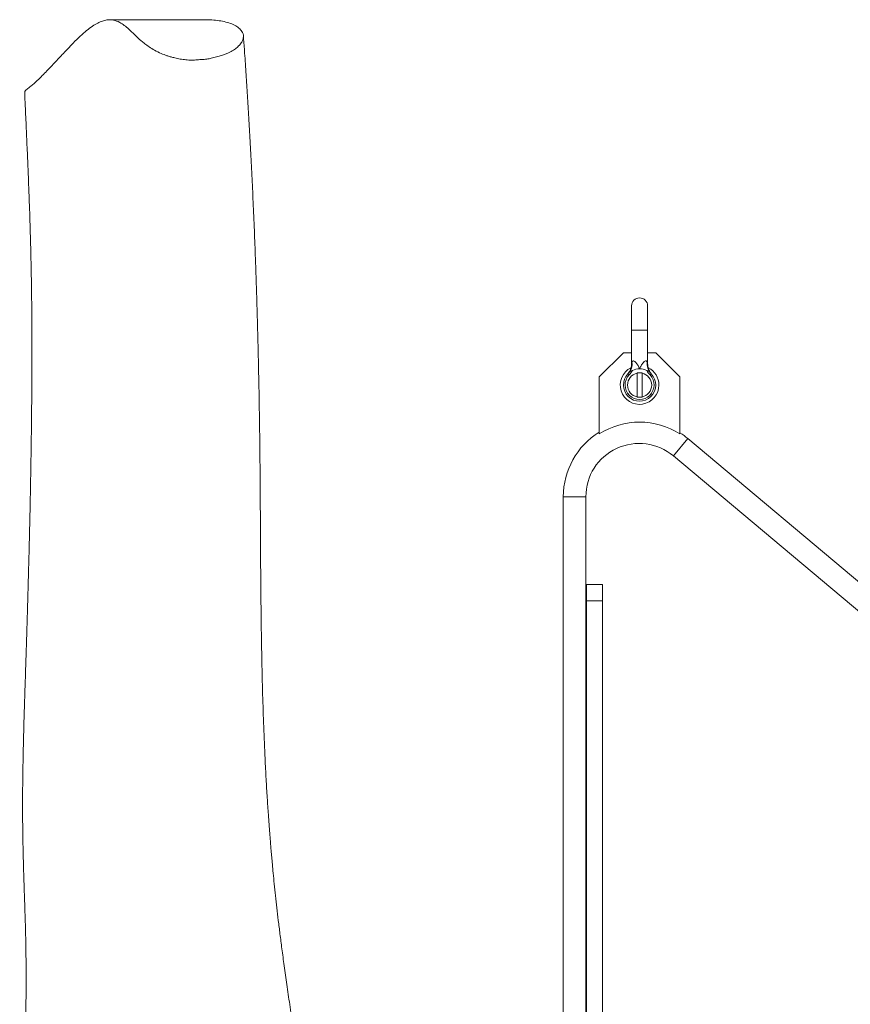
# Model space of a CAD drawing. Header units: millimetres. Extents: x 278 to 1769, y 540 to 2657.
# Tile 4 of 12: x 278 to 796, y 2043 to 2657. Entities that reach past the tile are written whole.
import ezdxf

# ---------------------------------------------------------------- set-up
doc = ezdxf.new("R2010")
doc.units = ezdxf.units.MM

msp = doc.modelspace()

# ---------------------------------------------------------------- linework, layer by layer
at = {"color": 7, "linetype": 'Continuous', "lineweight": 15}
for p, q in [((394.4, 2657.05), (334.38, 2657.05)), ((659.75, 2478.7), (659.75, 2463.61)), ((669.81, 2463.61), (669.81, 2478.7)), ((659.75, 2463.61), (659.75, 2442.74)), ((669.81, 2442.74), (669.81, 2463.61)), ((639.63, 2434.44), (654.72, 2449.53)), ((654.72, 2449.53), (659.75, 2449.53)), ((669.81, 2449.53), (674.84, 2449.53)), ((674.84, 2449.53), (689.93, 2434.44)), ((664.78, 2436.95), (663.27, 2436.95)), ((663.27, 2436.95), (663.27, 2421.86)), ((666.29, 2436.95), (664.78, 2436.95)), ((666.29, 2436.95), (666.29, 2421.86)), ((639.63, 2399.03), (639.63, 2434.44)), ((658.24, 2435.66), (657.51, 2436.36)), ((671.32, 2435.66), (672.05, 2436.36)), ((689.93, 2434.44), (689.93, 2399.03)), ((664.78, 2421.86), (663.27, 2421.86)), ((666.29, 2421.86), (664.78, 2421.86)), ((1102.19, 2054.25), (694.87, 2396.03)), ((685.82, 2385.24), (1157.58, 1989.38)), ((617.2, 2359.81), (617.2, 1988.08)), ((631.28, 1988.08), (631.28, 2359.81)), ((631.67, 2305.02), (641.73, 2305.02)), ((631.67, 2294.96), (631.67, 2305.02)), ((641.73, 2305.02), (641.73, 2294.96)), ((641.73, 2294.96), (631.67, 2294.96)), ((631.67, 2294.96), (631.67, 1988.08)), ((641.73, 2294.96), (641.73, 1988.08))]:
    msp.add_line(p, q, dxfattribs=at)
at = {"color": 8, "linetype": 'Continuous', "lineweight": 15}
for p, q in [((659.75, 2463.61), (664.78, 2463.61)), ((664.78, 2463.61), (669.81, 2463.61)), ((685.82, 2385.24), (694.87, 2396.03)), ((631.28, 2359.81), (617.2, 2359.81))]:
    msp.add_line(p, q, dxfattribs=at)
at = {"color": 7, "linetype": 'Continuous', "lineweight": 15}
for centre, radius, start, end in [((664.78, 2478.7), 5.03, 0, 180), ((651.26, 2442.56), 8.84, 328.63486, 6.96359), ((678.3, 2442.56), 8.84, 173.03641, 211.36514), ((664.78, 2429.41), 12.07, 116.44004, 0), ((664.78, 2429.41), 7.55, 101.53696, 258.46304), ((664.78, 2429.41), 10.06, 90, 116.61998), ((664.78, 2429.41), 10.06, 63.38002, 90), ((664.78, 2429.41), 7.55, 281.53696, 78.46304), ((664.78, 2429.41), 12.07, 0, 63.00915), ((664.78, 2429.41), 10.06, 136.28959, 43.71041), ((664.78, 2429.41), 9.05, 136.28959, 43.71041), ((664.78, 2358.99), 47.28, 57.86507, 122.13493), ((664.48, 2359.81), 47.28, 121.76886, 180), ((664.48, 2359.81), 47.28, 50, 57.37677), ((664.48, 2359.81), 33.2, 50, 180)]:
    msp.add_arc(centre, radius, start, end, dxfattribs=at)
for points, knots in [([(394.4, 2656.97), (395.23, 2656.99), (397.76, 2657.07), (401.53, 2656.69), (405.88, 2655.98), (409.74, 2654.86), (413.03, 2653.36), (415.59, 2651.48), (417.14, 2649.47), (417.79, 2647.5), (417.77, 2645.68), (417.13, 2643.7), (415.79, 2641.75), (413.87, 2639.89), (411.63, 2638.17), (409.09, 2636.71), (406.47, 2635.56), (404.04, 2634.69), (401.05, 2633.85), (398.28, 2633.25), (396.38, 2632.78), (394.9, 2632.55), (393.24, 2632.4), (390.94, 2632.23), (388.11, 2631.99), (385.08, 2631.92), (382.72, 2632.03), (380.29, 2632.27), (377.43, 2632.76), (374.46, 2633.39), (372, 2634.05), (369.35, 2634.91), (365.87, 2636.26), (362.17, 2638.11), (358.87, 2640.17), (356.16, 2642.16), (353, 2644.85), (349.65, 2647.98), (346.36, 2651.18), (343.44, 2653.71), (340.25, 2655.78), (336.64, 2657.06), (333.11, 2657.14), (329.89, 2656.35), (326.88, 2655.08), (323.55, 2653.14), (320.04, 2650.44), (316.03, 2646.9), (311.61, 2642.62), (306.81, 2637.59), (302.33, 2632.78), (298.41, 2628.57), (295.4, 2625.4), (292.32, 2622.26), (289.13, 2619.06), (285.93, 2616.23), (283.14, 2614.15), (281.79, 2612.92), (281.23, 2612.19), (281.38, 2611.79), (281.41, 2611.72)], [0, 0, 0, 0, 0.012222, 0.037316, 0.062461, 0.087612, 0.112737, 0.137823, 0.162876, 0.178754, 0.19463, 0.210729, 0.226824, 0.238738, 0.250711, 0.262642, 0.268749, 0.274854, 0.281521, 0.288264, 0.290621, 0.293037, 0.295568, 0.298108, 0.303221, 0.308246, 0.310743, 0.313335, 0.319284, 0.325392, 0.330099, 0.33481, 0.344463, 0.358898, 0.37335, 0.38814, 0.402935, 0.436282, 0.469633, 0.503163, 0.536693, 0.582956, 0.62922, 0.660267, 0.691321, 0.722369, 0.757447, 0.792523, 0.827754, 0.862983, 0.898685, 0.916566, 0.934446, 0.949714, 0.964991, 0.982025, 0.990538, 0.994863, 0.999155, 1, 1, 1, 1]), ([(486.9, 1860.27), (486.85, 1860.45), (486.68, 1861.15), (486.31, 1862.67), (485.78, 1864.74), (485.02, 1867.45), (484.04, 1870.7), (482.94, 1874.25), (481.9, 1877.39), (480.99, 1880), (480.25, 1882.07), (479.58, 1883.86), (478.9, 1885.68), (478.18, 1887.55), (477.31, 1889.79), (476.32, 1892.3), (475.34, 1894.8), (474.53, 1896.91), (473.97, 1898.43), (473.62, 1899.41), (473.38, 1900.11), (473.16, 1900.75), (472.94, 1901.42), (472.72, 1902.1), (472.5, 1902.82), (472.31, 1903.5), (472.14, 1904.1), (472.11, 1904.23), (472.11, 1904.22), (471.91, 1905.07), (471.54, 1906.68), (471.13, 1908.47), (470.71, 1910.39), (470.16, 1912.86), (469.48, 1915.98), (468.41, 1920.95), (467, 1927.6), (464.84, 1938.19), (462.18, 1951.64), (459.15, 1967.77), (456.22, 1984.02), (453.41, 2000.34), (450.87, 2015.69), (448.61, 2030.05), (446.63, 2043.05), (444.82, 2055.48), (443.19, 2067.07), (441.78, 2077.57), (440.56, 2087.01), (439.51, 2095.49), (438.58, 2103.45), (437.73, 2111.06), (436.98, 2118.26), (436.33, 2124.78), (435.8, 2130.37), (435.41, 2134.67), (435.11, 2138.13), (434.83, 2141.41), (434.5, 2145.44), (434.11, 2150.29), (433.69, 2155.77), (433.17, 2163.11), (432.54, 2172.52), (431.85, 2184.16), (431.09, 2198.89), (430.35, 2216.5), (429.84, 2232.53), (429.52, 2244.49), (429.35, 2251.91), (429.21, 2258.53), (429.08, 2265.38), (428.95, 2273.22), (428.81, 2282.72), (428.68, 2293.36), (428.57, 2305.01), (428.47, 2317.21), (428.4, 2329.27), (428.34, 2340.86), (428.28, 2351.95), (428.21, 2362.78), (428.14, 2373.33), (428.06, 2382.58), (427.98, 2390.26), (427.91, 2396.16), (427.84, 2401.06), (427.79, 2404.97), (427.74, 2408.05), (427.7, 2410.79), (427.65, 2414.16), (427.58, 2418.66), (427.48, 2424.46), (427.35, 2431.2), (427.2, 2438.92), (427.01, 2447.6), (426.78, 2457.21), (426.51, 2467.67), (426.19, 2478.93), (425.82, 2490.96), (425.39, 2503.7), (424.85, 2518.42), (424.19, 2534.61), (423.43, 2551.7), (422.64, 2567.94), (421.83, 2583.29), (421, 2597.77), (420.16, 2611.45), (419.3, 2624.75), (418.49, 2636.59), (417.94, 2644.01), (417.72, 2647.09)], [0, 0, 0, 0, 0.000884, 0.003377, 0.006378, 0.009477, 0.013639, 0.017912, 0.022195, 0.025363, 0.027932, 0.030734, 0.033127, 0.036259, 0.040262, 0.045155, 0.050316, 0.054449, 0.057509, 0.059741, 0.061719, 0.063732, 0.06582, 0.068564, 0.072106, 0.075254, 0.077712, 0.080069, 0.082345, 0.084452, 0.086908, 0.089543, 0.092315, 0.095258, 0.100237, 0.10565, 0.116329, 0.127971, 0.149113, 0.170487, 0.191624, 0.212216, 0.233002, 0.249535, 0.265666, 0.280834, 0.294793, 0.30745, 0.318342, 0.328223, 0.337312, 0.346123, 0.354667, 0.362192, 0.368575, 0.37384, 0.376891, 0.38036, 0.385025, 0.390613, 0.396823, 0.403634, 0.415496, 0.428701, 0.443019, 0.465277, 0.488243, 0.497436, 0.506093, 0.5136, 0.520009, 0.529394, 0.540164, 0.552257, 0.565597, 0.579846, 0.593916, 0.606918, 0.619665, 0.632159, 0.644401, 0.656309, 0.664397, 0.671302, 0.677046, 0.681646, 0.685117, 0.687957, 0.691385, 0.697141, 0.704087, 0.712206, 0.721476, 0.732099, 0.743874, 0.756777, 0.770786, 0.785881, 0.802045, 0.819262, 0.84247, 0.865221, 0.887085, 0.908104, 0.928311, 0.947733, 0.966393, 0.98606, 1, 1, 1, 1]), ([(281.35, 2611.71), (281.47, 2608.94), (281.77, 2601.71), (282.31, 2589.69), (282.91, 2576.01), (283.49, 2562.61), (284, 2549.69), (284.45, 2537.3), (284.82, 2525.52), (285.12, 2514.33), (285.34, 2504.41), (285.5, 2495.73), (285.61, 2488.23), (285.7, 2480.96), (285.76, 2473.68), (285.83, 2463.64), (285.86, 2450.51), (285.83, 2435.05), (285.73, 2419.78), (285.58, 2404.84), (285.37, 2389.17), (285.12, 2373.96), (284.84, 2359.34), (284.55, 2345.48), (284.22, 2331.5), (283.85, 2316.95), (283.45, 2302.21), (283.02, 2287.42), (282.6, 2273.51), (282.2, 2260.53), (281.81, 2248.48), (281.46, 2237.86), (281.16, 2228.39), (280.9, 2219.79), (280.66, 2211.26), (280.46, 2202.67), (280.31, 2195.25), (280.2, 2188.75), (280.12, 2182.92), (280.06, 2176.2), (280.03, 2168.82), (280.04, 2161.2), (280.1, 2153.76), (280.2, 2146.68), (280.33, 2139.7), (280.49, 2132.94), (280.66, 2126.62), (280.83, 2121.21), (280.97, 2117.09), (281.09, 2113.68), (281.21, 2110.36), (281.35, 2106.31), (281.5, 2101.76), (281.68, 2095.86), (281.87, 2088.83), (282.04, 2081.03), (282.13, 2075), (282.18, 2070.79), (282.2, 2068.09), (282.22, 2065.55), (282.23, 2062.94), (282.24, 2060.11), (282.24, 2056.8), (282.22, 2053.15), (282.19, 2049.51), (282.16, 2046.36), (282.12, 2043.85), (282.09, 2041.05), (281.94, 2037.2), (281.95, 2032.35), (281.81, 2026.75), (281.7, 2021.05), (281.57, 2015.22), (281.46, 2009.39), (281.35, 2003.57), (281.25, 1997.97), (281.18, 1992.99), (281.11, 1988.52), (281.04, 1984.11), (280.97, 1979.67), (280.87, 1975.46), (280.77, 1971.67), (280.68, 1968.15), (280.58, 1964.73), (280.47, 1960.7), (280.33, 1956.02), (280.17, 1951.03), (279.95, 1946.18), (279.67, 1941.57), (279.35, 1937.14), (279.2, 1933.32), (279.03, 1930.06), (278.84, 1926.91), (278.7, 1923.24), (278.58, 1919.33), (278.48, 1915.74), (278.39, 1912.63), (278.29, 1909.69), (278.23, 1906.71), (278.22, 1903.59), (278.23, 1900.73), (278.25, 1897.94), (278.28, 1895.71), (278.3, 1894), (278.33, 1892.4), (278.35, 1891.06), (278.38, 1889.82), (278.42, 1888.02), (278.48, 1885.07), (278.6, 1880.99), (278.76, 1875.81), (278.99, 1869.58), (279.26, 1863.28), (279.48, 1859.06), (279.58, 1857.26)], [0, 0, 0, 0, 0.016682, 0.043382, 0.068775, 0.092816, 0.115471, 0.136349, 0.15585, 0.173965, 0.190689, 0.203066, 0.214556, 0.225321, 0.236223, 0.247388, 0.270085, 0.293795, 0.31374, 0.334349, 0.355621, 0.377556, 0.395257, 0.413367, 0.431673, 0.449204, 0.46891, 0.487352, 0.504535, 0.520459, 0.535125, 0.548537, 0.559072, 0.569355, 0.579554, 0.589714, 0.600156, 0.606067, 0.613042, 0.621095, 0.630233, 0.639538, 0.648408, 0.656839, 0.664825, 0.673234, 0.680846, 0.687234, 0.692383, 0.695404, 0.699316, 0.704173, 0.709722, 0.715355, 0.724861, 0.734267, 0.742415, 0.745757, 0.748856, 0.751779, 0.754548, 0.757918, 0.761603, 0.766009, 0.770557, 0.774189, 0.776914, 0.779329, 0.784091, 0.790112, 0.796319, 0.803785, 0.810325, 0.817121, 0.824752, 0.831367, 0.837536, 0.842992, 0.848023, 0.853517, 0.858158, 0.862652, 0.866621, 0.870379, 0.874556, 0.880564, 0.886617, 0.891933, 0.89763, 0.902562, 0.907276, 0.911006, 0.914362, 0.918451, 0.923633, 0.928222, 0.931434, 0.934888, 0.938406, 0.941843, 0.945571, 0.949338, 0.951314, 0.953352, 0.955603, 0.957258, 0.958365, 0.960674, 0.964486, 0.969732, 0.976322, 0.984167, 0.993248, 1, 1, 1, 1]), ([(659.73, 2442.74), (659.73, 2442.42), (659.73, 2441.68), (659.54, 2440.57), (659.23, 2439.46), (658.84, 2438.49), (658.41, 2437.68), (658, 2437.04), (657.66, 2436.58), (657.43, 2436.29), (657.31, 2436.15), (657.28, 2436.11), (657.27, 2436.1), (657.27, 2436.1)], [0, 0, 0, 0, 0.130664, 0.302696, 0.461606, 0.605514, 0.731836, 0.837271, 0.917985, 0.968685, 0.986559, 0.997221, 1, 1, 1, 1]), ([(660.04, 2443.64), (660.08, 2443.77), (660.13, 2443.89), (660.26, 2444.11), (660.33, 2444.21), (660.5, 2444.35), (660.6, 2444.41), (660.82, 2444.46), (660.94, 2444.46), (661.32, 2444.38), (661.59, 2444.22), (661.97, 2443.92), (662.1, 2443.81), (662.34, 2443.57), (662.46, 2443.44), (662.81, 2443.03), (663.02, 2442.74), (663.44, 2442.13), (663.63, 2441.81), (664.18, 2440.84), (664.5, 2440.16), (664.78, 2439.47)], [0, 0, 0, 0, 0.0625, 0.0625, 0.125, 0.125, 0.1875, 0.1875, 0.25, 0.25, 0.375, 0.375, 0.4375, 0.4375, 0.5, 0.5, 0.625, 0.625, 0.75, 0.75, 1, 1, 1, 1]), ([(669.52, 2443.64), (669.48, 2443.77), (669.43, 2443.89), (669.3, 2444.11), (669.23, 2444.21), (669.06, 2444.35), (668.96, 2444.41), (668.74, 2444.46), (668.62, 2444.46), (668.24, 2444.38), (667.97, 2444.22), (667.59, 2443.92), (667.46, 2443.81), (667.22, 2443.57), (667.1, 2443.44), (666.75, 2443.03), (666.54, 2442.74), (666.12, 2442.13), (665.93, 2441.81), (665.38, 2440.84), (665.06, 2440.16), (664.78, 2439.47)], [0, 0, 0, 0, 0.0625, 0.0625, 0.125, 0.125, 0.1875, 0.1875, 0.25, 0.25, 0.375, 0.375, 0.4375, 0.4375, 0.5, 0.5, 0.625, 0.625, 0.75, 0.75, 1, 1, 1, 1]), ([(672.29, 2436.1), (672.29, 2436.11), (672.26, 2436.13), (672.17, 2436.24), (671.83, 2436.66), (671.36, 2437.31), (670.81, 2438.31), (670.28, 2439.56), (669.88, 2441.09), (669.83, 2442.23), (669.81, 2442.74)], [0, 0, 0, 0, 0.009813, 0.024105, 0.064397, 0.231629, 0.354544, 0.532556, 0.789776, 1, 1, 1, 1]), ([(660.27, 2438.4), (660.13, 2438.33), (659.98, 2438.27), (659.69, 2438.18), (659.54, 2438.14), (659.26, 2438.1), (659.13, 2438.08), (658.99, 2438.06), (658.94, 2438.05), (658.87, 2438.01), (658.84, 2437.99), (658.81, 2437.96)], [0, 0, 0, 0, 0.25, 0.25, 0.5, 0.5, 0.75, 0.75, 0.875, 0.875, 1, 1, 1, 1]), ([(669.29, 2438.4), (669.43, 2438.33), (669.58, 2438.27), (669.88, 2438.18), (670.03, 2438.14), (670.23, 2438.11), (670.3, 2438.1), (670.42, 2438.08), (670.48, 2438.07), (670.57, 2438.06), (670.62, 2438.05), (670.69, 2438.01), (670.72, 2437.99), (670.75, 2437.96)], [0, 0, 0, 0, 0.25, 0.25, 0.5, 0.5, 0.625, 0.625, 0.75, 0.75, 0.875, 0.875, 1, 1, 1, 1]), ([(657.51, 2436.36), (657.39, 2436.23), (657.23, 2436.06), (657.26, 2436.09), (657.27, 2436.1)], [0, 0, 0, 0, 0.768027, 1, 1, 1, 1]), ([(672.29, 2436.1), (672.3, 2436.09), (672.31, 2436.08), (672.14, 2436.27), (672.05, 2436.36)], [0, 0, 0, 0, 0.498402, 1, 1, 1, 1])]:
    msp.add_open_spline(points, degree=3, knots=knots, dxfattribs=at)
at = {"color": 8, "linetype": 'Continuous', "lineweight": 15}
for points, knots in [([(659.76, 2442.74), (659.76, 2442.74), (659.76, 2442.74), (659.85, 2443.05), (659.97, 2443.41), (660.04, 2443.64)], [0, 0, 0, 0, 0.183871, 0.496256, 1, 1, 1, 1]), ([(669.52, 2443.64), (669.61, 2443.35), (669.74, 2442.95), (669.81, 2442.71), (669.81, 2442.73), (669.8, 2442.74)], [0, 0, 0, 0, 0.643411, 0.912935, 1, 1, 1, 1])]:
    msp.add_open_spline(points, degree=3, knots=knots, dxfattribs=at)
at = {"color": 7, "linetype": 'Continuous', "lineweight": 15}
for points in [[(657.51, 2436.36), (657.99, 2436.86), (658.42, 2437.4), (658.81, 2437.96)], [(660.27, 2438.4), (659.7, 2437.41), (659.03, 2436.49), (658.24, 2435.66)], [(671.32, 2435.66), (670.53, 2436.49), (669.86, 2437.41), (669.29, 2438.4)], [(670.75, 2437.96), (671.14, 2437.4), (671.57, 2436.86), (672.05, 2436.36)]]:
    msp.add_open_spline(points, degree=3, dxfattribs=at)

doc.saveas('drawing.dxf')
